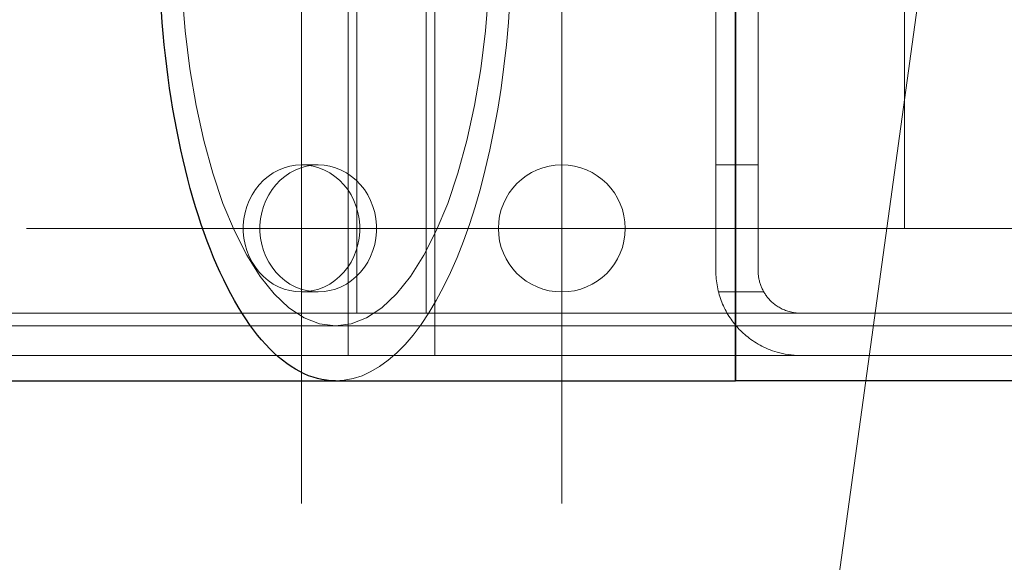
# Model space of a CAD drawing. Header units: millimetres. Extents: x -845 to -83, y 8759 to 9255.
# Tile 127 of 197: x -312.02 to -309.69, y 8816.61 to 8817.89. Entities that reach past the tile are written whole.
import ezdxf

# ---------------------------------------------------------------- set-up
doc = ezdxf.new("R2010")
doc.units = ezdxf.units.MM
doc.header["$LTSCALE"] = 10
doc.linetypes.add('HIDDEN', pattern=[0.375, 0.25, -0.125])
doc.linetypes.add('MITTE', pattern=[2, 1.25, -0.25, 0.25, -0.25])
for name, color, linetype, lineweight in [('PS_Hidden', 2, 'HIDDEN', 9), ('PS_Mid', 5, 'MITTE', 15), ('PS_Pos', 1, 'Continuous', 15), ('PS_Shape', 161, 'Continuous', 30), ('PS_SOLID', 7, 'Continuous', 30)]:
    doc.layers.add(name, color=color, linetype=linetype, lineweight=lineweight)

# ---------------------------------------------------------------- blocks, each defined once
blk = doc.blocks.new('*X575')
at = {"layer": 'PS_Hidden', "color": 2, "linetype": 'HIDDEN'}
for p, q in [((-311.245, 8819.0956), (-311.245, 8817.0956)), ((-311.245, 8817.0956), (-311.245, 8819.0956)), ((-311.0397, 8819.0956), (-311.0397, 8817.0956)), ((-311.0397, 8817.0956), (-311.0397, 8819.0956)), ((-311.2245, 8818.9956), (-311.2245, 8817.1956)), ((-311.2245, 8817.1956), (-311.2245, 8818.9956)), ((-311.0603, 8817.1956), (-311.0603, 8818.9956)), ((-311.0603, 8818.9956), (-311.0603, 8817.1956)), ((-310.3757, 8817.2956), (-310.3757, 8818.8956)), ((-310.2757, 8818.8956), (-310.2757, 8817.2956)), ((-311.6296, 8817.8625), (-311.6371, 8817.9548)), ((-311.6296, 8817.8625), (-311.6371, 8817.9548)), ((-310.9128, 8817.9548), (-310.9203, 8817.8625)), ((-310.9128, 8817.9548), (-310.9203, 8817.8625)), ((-310.8622, 8817.9351), (-310.8659, 8817.8822)), ((-310.8622, 8817.9351), (-310.8659, 8817.8822)), ((-310.8659, 8817.8822), (-310.8707, 8817.8299)), ((-310.8659, 8817.8822), (-310.8707, 8817.8299)), ((-311.6185, 8817.7726), (-311.6296, 8817.8625)), ((-311.6185, 8817.7726), (-311.6296, 8817.8625)), ((-310.9203, 8817.8625), (-310.9314, 8817.7726)), ((-310.9203, 8817.8625), (-310.9314, 8817.7726)), ((-310.8707, 8817.8299), (-310.8765, 8817.7783)), ((-310.8707, 8817.8299), (-310.8765, 8817.7783)), ((-311.6038, 8817.686), (-311.6185, 8817.7726)), ((-311.6038, 8817.686), (-311.6185, 8817.7726)), ((-310.9314, 8817.7726), (-310.946, 8817.686)), ((-310.9314, 8817.7726), (-310.946, 8817.686)), ((-310.8765, 8817.7783), (-310.8834, 8817.7275)), ((-310.8765, 8817.7783), (-310.8834, 8817.7275)), ((-310.8834, 8817.7275), (-310.8912, 8817.6776)), ((-310.8834, 8817.7275), (-310.8912, 8817.6776)), ((-311.5858, 8817.6037), (-311.6038, 8817.686)), ((-311.5858, 8817.6037), (-311.6038, 8817.686)), ((-310.946, 8817.686), (-310.964, 8817.6037)), ((-310.946, 8817.686), (-310.964, 8817.6037)), ((-310.8912, 8817.6776), (-310.9001, 8817.6288)), ((-310.8912, 8817.6776), (-310.9001, 8817.6288)), ((-310.9001, 8817.6288), (-310.9099, 8817.5812)), ((-310.9001, 8817.6288), (-310.9099, 8817.5812)), ((-311.5646, 8817.5263), (-311.5858, 8817.6037)), ((-311.5646, 8817.5263), (-311.5858, 8817.6037)), ((-310.964, 8817.6037), (-310.9852, 8817.5263)), ((-310.964, 8817.6037), (-310.9852, 8817.5263)), ((-310.9099, 8817.5812), (-310.9206, 8817.5349)), ((-310.9099, 8817.5812), (-310.9206, 8817.5349)), ((-311.4218, 8817.5267), (-311.4092, 8817.5334)), ((-311.4092, 8817.5334), (-311.3961, 8817.5387)), ((-311.3961, 8817.5387), (-311.3826, 8817.5425)), ((-311.3826, 8817.5425), (-311.3688, 8817.5448)), ((-311.3698, 8817.5334), (-311.3824, 8817.5267)), ((-311.3567, 8817.5387), (-311.3698, 8817.5334)), ((-311.3688, 8817.5448), (-311.3549, 8817.5456)), ((-311.3432, 8817.5425), (-311.3567, 8817.5387)), ((-311.3549, 8817.5456), (-311.3409, 8817.5448)), ((-311.3155, 8817.5456), (-311.3549, 8817.5456)), ((-311.3294, 8817.5448), (-311.3432, 8817.5425)), ((-311.3409, 8817.5448), (-311.3271, 8817.5425)), ((-311.3155, 8817.5456), (-311.3294, 8817.5448)), ((-311.3271, 8817.5425), (-311.3136, 8817.5387)), ((-311.3015, 8817.5448), (-311.3155, 8817.5456)), ((-311.3136, 8817.5387), (-311.3005, 8817.5334)), ((-311.2877, 8817.5425), (-311.3015, 8817.5448)), ((-311.3005, 8817.5334), (-311.288, 8817.5267)), ((-311.2742, 8817.5387), (-311.2877, 8817.5425)), ((-311.2611, 8817.5334), (-311.2742, 8817.5387)), ((-311.2486, 8817.5267), (-311.2611, 8817.5334)), ((-310.9206, 8817.5349), (-310.9322, 8817.49)), ((-310.9206, 8817.5349), (-310.9322, 8817.49)), ((-310.3757, 8817.5456), (-310.2757, 8817.5456)), ((-311.5405, 8817.4549), (-311.5646, 8817.5263)), ((-311.5405, 8817.4549), (-311.5646, 8817.5263)), ((-311.4548, 8817.4989), (-311.4447, 8817.5094)), ((-311.4447, 8817.5094), (-311.4336, 8817.5187)), ((-311.4336, 8817.5187), (-311.4218, 8817.5267)), ((-311.4053, 8817.5094), (-311.4154, 8817.4989)), ((-311.3942, 8817.5187), (-311.4053, 8817.5094)), ((-311.3824, 8817.5267), (-311.3942, 8817.5187)), ((-311.288, 8817.5267), (-311.2761, 8817.5187)), ((-311.2761, 8817.5187), (-311.2651, 8817.5094)), ((-311.2651, 8817.5094), (-311.2549, 8817.4989)), ((-311.2367, 8817.5187), (-311.2486, 8817.5267)), ((-311.2257, 8817.5094), (-311.2367, 8817.5187)), ((-311.2155, 8817.4989), (-311.2257, 8817.5094)), ((-310.9852, 8817.5263), (-311.0094, 8817.4549)), ((-310.9852, 8817.5263), (-311.0094, 8817.4549)), ((-311.4719, 8817.4749), (-311.4639, 8817.4874)), ((-311.4639, 8817.4874), (-311.4548, 8817.4989)), ((-311.4245, 8817.4874), (-311.4325, 8817.4749)), ((-311.4154, 8817.4989), (-311.4245, 8817.4874)), ((-311.2549, 8817.4989), (-311.2458, 8817.4874)), ((-311.2458, 8817.4874), (-311.2379, 8817.4749)), ((-311.2064, 8817.4874), (-311.2155, 8817.4989)), ((-311.1985, 8817.4749), (-311.2064, 8817.4874)), ((-310.9322, 8817.49), (-310.9448, 8817.4468)), ((-310.9322, 8817.49), (-310.9448, 8817.4468)), ((-311.4786, 8817.4617), (-311.4719, 8817.4749)), ((-311.4325, 8817.4749), (-311.4393, 8817.4617)), ((-311.2379, 8817.4749), (-311.2311, 8817.4617)), ((-311.1917, 8817.4617), (-311.1985, 8817.4749)), ((-311.5136, 8817.3899), (-311.5405, 8817.4549)), ((-311.5136, 8817.3899), (-311.5405, 8817.4549)), ((-311.4883, 8817.4332), (-311.4842, 8817.4477)), ((-311.4842, 8817.4477), (-311.4786, 8817.4617)), ((-311.4448, 8817.4477), (-311.4489, 8817.4332)), ((-311.4393, 8817.4617), (-311.4448, 8817.4477)), ((-311.2311, 8817.4617), (-311.2256, 8817.4477)), ((-311.2256, 8817.4477), (-311.2214, 8817.4332)), ((-311.1862, 8817.4477), (-311.1917, 8817.4617)), ((-311.182, 8817.4332), (-311.1862, 8817.4477)), ((-311.0094, 8817.4549), (-311.0363, 8817.3899)), ((-311.0094, 8817.4549), (-311.0363, 8817.3899)), ((-310.9448, 8817.4468), (-310.9581, 8817.4051)), ((-310.9448, 8817.4468), (-310.9581, 8817.4051)), ((-311.4926, 8817.4032), (-311.4911, 8817.4183)), ((-311.4911, 8817.4183), (-311.4883, 8817.4332)), ((-311.4518, 8817.4183), (-311.4532, 8817.4032)), ((-311.4489, 8817.4332), (-311.4518, 8817.4183)), ((-311.2214, 8817.4332), (-311.2186, 8817.4183)), ((-311.2186, 8817.4183), (-311.2172, 8817.4032)), ((-311.1792, 8817.4183), (-311.182, 8817.4332)), ((-311.1778, 8817.4032), (-311.1792, 8817.4183)), ((-311.4926, 8817.388), (-311.4926, 8817.4032)), ((-311.4532, 8817.4032), (-311.4532, 8817.388)), ((-311.2172, 8817.4032), (-311.2172, 8817.388)), ((-311.1778, 8817.388), (-311.1778, 8817.4032)), ((-310.9581, 8817.4051), (-310.9723, 8817.3653)), ((-310.9581, 8817.4051), (-310.9723, 8817.3653)), ((-311.4842, 8817.3323), (-311.5136, 8817.3899)), ((-311.4842, 8817.3323), (-311.5136, 8817.3899)), ((-311.4911, 8817.3729), (-311.4926, 8817.388)), ((-311.4883, 8817.358), (-311.4911, 8817.3729)), ((-311.4532, 8817.388), (-311.4518, 8817.3729)), ((-311.4518, 8817.3729), (-311.4489, 8817.358)), ((-311.2186, 8817.3729), (-311.2214, 8817.358)), ((-311.2172, 8817.388), (-311.2186, 8817.3729)), ((-311.182, 8817.358), (-311.1792, 8817.3729)), ((-311.1792, 8817.3729), (-311.1778, 8817.388)), ((-311.0363, 8817.3899), (-311.0657, 8817.3323)), ((-311.0363, 8817.3899), (-311.0657, 8817.3323)), ((-311.4842, 8817.3435), (-311.4883, 8817.358)), ((-311.4489, 8817.358), (-311.4448, 8817.3435)), ((-311.2214, 8817.358), (-311.2256, 8817.3435)), ((-311.1862, 8817.3435), (-311.182, 8817.358)), ((-310.9723, 8817.3653), (-310.9873, 8817.3273)), ((-310.9723, 8817.3653), (-310.9873, 8817.3273)), ((-311.4786, 8817.3295), (-311.4842, 8817.3435)), ((-311.4527, 8817.2825), (-311.4842, 8817.3323)), ((-311.4527, 8817.2825), (-311.4842, 8817.3323)), ((-311.4719, 8817.3162), (-311.4786, 8817.3295)), ((-311.4448, 8817.3435), (-311.4393, 8817.3295)), ((-311.4393, 8817.3295), (-311.4325, 8817.3162)), ((-311.2311, 8817.3295), (-311.2379, 8817.3162)), ((-311.2256, 8817.3435), (-311.2311, 8817.3295)), ((-311.1985, 8817.3162), (-311.1917, 8817.3295)), ((-311.1917, 8817.3295), (-311.1862, 8817.3435)), ((-311.0657, 8817.3323), (-311.0972, 8817.2825)), ((-311.0657, 8817.3323), (-311.0972, 8817.2825)), ((-310.9873, 8817.3273), (-311.003, 8817.2913)), ((-310.9873, 8817.3273), (-311.003, 8817.2913)), ((-311.4639, 8817.3038), (-311.4719, 8817.3162)), ((-311.4548, 8817.2922), (-311.4639, 8817.3038)), ((-311.4325, 8817.3162), (-311.4245, 8817.3038)), ((-311.4245, 8817.3038), (-311.4154, 8817.2922)), ((-311.2458, 8817.3038), (-311.2549, 8817.2922)), ((-311.2379, 8817.3162), (-311.2458, 8817.3038)), ((-311.2155, 8817.2922), (-311.2064, 8817.3038)), ((-311.2064, 8817.3038), (-311.1985, 8817.3162)), ((-311.4447, 8817.2818), (-311.4548, 8817.2922)), ((-311.4194, 8817.241), (-311.4527, 8817.2825)), ((-311.4194, 8817.241), (-311.4527, 8817.2825)), ((-311.4336, 8817.2725), (-311.4447, 8817.2818)), ((-311.4154, 8817.2922), (-311.4053, 8817.2818)), ((-311.4053, 8817.2818), (-311.3942, 8817.2725)), ((-311.2651, 8817.2818), (-311.2761, 8817.2725)), ((-311.2549, 8817.2922), (-311.2651, 8817.2818)), ((-311.2367, 8817.2725), (-311.2257, 8817.2818)), ((-311.2257, 8817.2818), (-311.2155, 8817.2922)), ((-311.0972, 8817.2825), (-311.1305, 8817.241)), ((-311.0972, 8817.2825), (-311.1305, 8817.241)), ((-311.003, 8817.2913), (-311.0194, 8817.2574)), ((-311.003, 8817.2913), (-311.0194, 8817.2574)), ((-310.3757, 8817.2908), (-310.3757, 8817.2956)), ((-310.3757, 8817.2956), (-310.3757, 8817.2956)), ((-310.3755, 8817.2861), (-310.3757, 8817.2908)), ((-310.3752, 8817.2813), (-310.3755, 8817.2861)), ((-310.3748, 8817.2765), (-310.3752, 8817.2813)), ((-310.3743, 8817.2718), (-310.3748, 8817.2765)), ((-310.2757, 8817.2956), (-310.2757, 8817.2935)), ((-310.2757, 8817.2935), (-310.2756, 8817.2913)), ((-310.2756, 8817.2913), (-310.2755, 8817.2891)), ((-310.2755, 8817.2891), (-310.2753, 8817.287)), ((-310.2753, 8817.287), (-310.2751, 8817.2848)), ((-310.2751, 8817.2848), (-310.2749, 8817.2826)), ((-310.2749, 8817.2826), (-310.2746, 8817.2804)), ((-310.2746, 8817.2804), (-310.2742, 8817.2783)), ((-310.2742, 8817.2783), (-310.2738, 8817.2761)), ((-310.2738, 8817.2761), (-310.2733, 8817.2739)), ((-311.4218, 8817.2644), (-311.4336, 8817.2725)), ((-311.4092, 8817.2578), (-311.4218, 8817.2644)), ((-311.3961, 8817.2525), (-311.4092, 8817.2578)), ((-311.3942, 8817.2725), (-311.3824, 8817.2644)), ((-311.3824, 8817.2644), (-311.3698, 8817.2578)), ((-311.3698, 8817.2578), (-311.3567, 8817.2525)), ((-311.3005, 8817.2578), (-311.3136, 8817.2525)), ((-311.288, 8817.2644), (-311.3005, 8817.2578)), ((-311.2761, 8817.2725), (-311.288, 8817.2644)), ((-311.2742, 8817.2525), (-311.2611, 8817.2578)), ((-311.2611, 8817.2578), (-311.2486, 8817.2644)), ((-311.2486, 8817.2644), (-311.2367, 8817.2725)), ((-311.0194, 8817.2574), (-311.0364, 8817.2256)), ((-311.0194, 8817.2574), (-311.0364, 8817.2256)), ((-310.3737, 8817.2671), (-310.3743, 8817.2718)), ((-310.3729, 8817.2623), (-310.3737, 8817.2671)), ((-310.3721, 8817.2577), (-310.3729, 8817.2623)), ((-310.3711, 8817.253), (-310.3721, 8817.2577)), ((-310.37, 8817.2484), (-310.3711, 8817.253)), ((-310.2733, 8817.2739), (-310.2728, 8817.2717)), ((-310.2728, 8817.2717), (-310.2723, 8817.2696)), ((-310.2723, 8817.2696), (-310.2717, 8817.2674)), ((-310.2717, 8817.2674), (-310.271, 8817.2653)), ((-310.271, 8817.2653), (-310.2703, 8817.2631)), ((-310.2703, 8817.2631), (-310.2696, 8817.261)), ((-310.2696, 8817.261), (-310.2687, 8817.2589)), ((-310.2687, 8817.2589), (-310.2679, 8817.2568)), ((-310.2679, 8817.2568), (-310.267, 8817.2547)), ((-310.267, 8817.2547), (-310.266, 8817.2527)), ((-311.3846, 8817.2082), (-311.4194, 8817.241)), ((-311.3846, 8817.2082), (-311.4194, 8817.241)), ((-311.3826, 8817.2487), (-311.3961, 8817.2525)), ((-311.3688, 8817.2464), (-311.3826, 8817.2487)), ((-311.3549, 8817.2456), (-311.3688, 8817.2464)), ((-311.3567, 8817.2525), (-311.3432, 8817.2487)), ((-311.3409, 8817.2464), (-311.3549, 8817.2456)), ((-311.3155, 8817.2456), (-311.3549, 8817.2456)), ((-311.3432, 8817.2487), (-311.3294, 8817.2464)), ((-311.3271, 8817.2487), (-311.3409, 8817.2464)), ((-311.3294, 8817.2464), (-311.3155, 8817.2456)), ((-311.3136, 8817.2525), (-311.3271, 8817.2487)), ((-311.3155, 8817.2456), (-311.3015, 8817.2464)), ((-311.3015, 8817.2464), (-311.2877, 8817.2487)), ((-311.2877, 8817.2487), (-311.2742, 8817.2525)), ((-311.1305, 8817.241), (-311.1653, 8817.2082)), ((-311.1305, 8817.241), (-311.1653, 8817.2082)), ((-310.3689, 8817.2438), (-310.37, 8817.2484)), ((-310.3694, 8817.2456), (-310.2623, 8817.2456)), ((-310.3676, 8817.2392), (-310.3689, 8817.2438)), ((-310.3662, 8817.2347), (-310.3676, 8817.2392)), ((-310.3647, 8817.2302), (-310.3662, 8817.2347)), ((-310.3631, 8817.2258), (-310.3647, 8817.2302)), ((-310.266, 8817.2527), (-310.265, 8817.2506)), ((-310.265, 8817.2506), (-310.264, 8817.2486)), ((-310.264, 8817.2486), (-310.2629, 8817.2466)), ((-310.2629, 8817.2466), (-310.2618, 8817.2446)), ((-310.2618, 8817.2446), (-310.2606, 8817.2427)), ((-310.2606, 8817.2427), (-310.2594, 8817.2408)), ((-310.2594, 8817.2408), (-310.2581, 8817.2389)), ((-310.2581, 8817.2389), (-310.2568, 8817.237)), ((-310.2568, 8817.237), (-310.2554, 8817.2352)), ((-310.2554, 8817.2352), (-310.254, 8817.2334)), ((-310.254, 8817.2334), (-310.2526, 8817.2316)), ((-310.2526, 8817.2316), (-310.2511, 8817.2299)), ((-310.2511, 8817.2299), (-310.2496, 8817.2282)), ((-311.3487, 8817.1846), (-311.3846, 8817.2082)), ((-311.3487, 8817.1846), (-311.3846, 8817.2082)), ((-311.1653, 8817.2082), (-311.2012, 8817.1846)), ((-311.1653, 8817.2082), (-311.2012, 8817.1846)), ((-311.0364, 8817.2256), (-311.0541, 8817.196)), ((-311.0364, 8817.2256), (-311.0541, 8817.196)), ((-310.3615, 8817.2214), (-310.3631, 8817.2258)), ((-310.3597, 8817.2171), (-310.3615, 8817.2214)), ((-310.3578, 8817.2128), (-310.3597, 8817.2171)), ((-310.3558, 8817.2086), (-310.3578, 8817.2128)), ((-310.3538, 8817.2045), (-310.3558, 8817.2086)), ((-310.2496, 8817.2282), (-310.248, 8817.2265)), ((-310.248, 8817.2265), (-310.2465, 8817.2249)), ((-310.2465, 8817.2249), (-310.2448, 8817.2233)), ((-310.2448, 8817.2233), (-310.243, 8817.2217)), ((-310.243, 8817.2217), (-310.2412, 8817.22)), ((-310.2412, 8817.22), (-310.2393, 8817.2184)), ((-310.2393, 8817.2184), (-310.2373, 8817.2168)), ((-310.2373, 8817.2168), (-310.2352, 8817.2153)), ((-310.2352, 8817.2153), (-310.233, 8817.2137)), ((-310.233, 8817.2137), (-310.2308, 8817.2122)), ((-310.2308, 8817.2122), (-310.2285, 8817.2107)), ((-310.2285, 8817.2107), (-310.2261, 8817.2093)), ((-310.2261, 8817.2093), (-310.2237, 8817.2079)), ((-310.2237, 8817.2079), (-310.2212, 8817.2066)), ((-310.2212, 8817.2066), (-310.2187, 8817.2053)), ((-319.9637, 8817.1956), (-311.2245, 8817.1956)), ((-311.312, 8817.1704), (-311.3487, 8817.1846)), ((-311.312, 8817.1704), (-311.3487, 8817.1846)), ((-311.2012, 8817.1846), (-311.2379, 8817.1704)), ((-311.2012, 8817.1846), (-311.2379, 8817.1704)), ((-310.1757, 8817.1956), (-311.2245, 8817.1956)), ((-311.0541, 8817.196), (-311.0723, 8817.1688)), ((-311.0541, 8817.196), (-311.0723, 8817.1688)), ((-310.3516, 8817.2004), (-310.3538, 8817.2045)), ((-310.3494, 8817.1964), (-310.3516, 8817.2004)), ((-310.3471, 8817.1925), (-310.3494, 8817.1964)), ((-310.3447, 8817.1886), (-310.3471, 8817.1925)), ((-310.3422, 8817.1848), (-310.3447, 8817.1886)), ((-310.3397, 8817.1811), (-310.3422, 8817.1848)), ((-310.2187, 8817.2053), (-310.2161, 8817.2041)), ((-310.2161, 8817.2041), (-310.2135, 8817.203)), ((-310.2135, 8817.203), (-310.2108, 8817.2019)), ((-310.2108, 8817.2019), (-310.2081, 8817.201)), ((-310.2081, 8817.201), (-310.2052, 8817.2)), ((-310.2052, 8817.2), (-310.2022, 8817.1992)), ((-310.2022, 8817.1992), (-310.199, 8817.1983)), ((-310.199, 8817.1983), (-310.1958, 8817.1976)), ((-310.1958, 8817.1976), (-310.1925, 8817.197)), ((-310.1925, 8817.197), (-310.1891, 8817.1965)), ((-310.1891, 8817.1965), (-310.1858, 8817.1961)), ((-310.1858, 8817.1961), (-310.1824, 8817.1958)), ((-310.1824, 8817.1958), (-310.179, 8817.1957)), ((-310.179, 8817.1957), (-310.1757, 8817.1956)), ((-310.1757, 8817.1956), (-309.5757, 8817.1956)), ((-310.1757, 8817.1956), (-310.1757, 8817.1956)), ((-411.0251, 8817.1656), (-311.2749, 8817.1656)), ((-311.2749, 8817.1656), (-311.312, 8817.1704)), ((-311.2749, 8817.1656), (-311.312, 8817.1704)), ((-311.2379, 8817.1704), (-311.2749, 8817.1656)), ((-311.2379, 8817.1704), (-311.2749, 8817.1656)), ((-311.2749, 8817.1656), (-310.3295, 8817.1656)), ((-311.0723, 8817.1688), (-311.0911, 8817.1439)), ((-311.0723, 8817.1688), (-311.0911, 8817.1439)), ((-310.3371, 8817.1775), (-310.3397, 8817.1811)), ((-310.3344, 8817.1739), (-310.3371, 8817.1775)), ((-310.3317, 8817.1704), (-310.3344, 8817.1739)), ((-310.3289, 8817.167), (-310.3317, 8817.1704)), ((-301.8877, 8817.1656), (-310.3295, 8817.1656)), ((-310.326, 8817.1637), (-310.3289, 8817.167)), ((-310.3231, 8817.1604), (-310.326, 8817.1637)), ((-310.3202, 8817.1573), (-310.3231, 8817.1604)), ((-311.0911, 8817.1439), (-311.1103, 8817.1215)), ((-311.0911, 8817.1439), (-311.1103, 8817.1215)), ((-310.3172, 8817.1542), (-310.3202, 8817.1573)), ((-310.3141, 8817.1512), (-310.3172, 8817.1542)), ((-310.3108, 8817.1481), (-310.3141, 8817.1512)), ((-310.3075, 8817.1451), (-310.3108, 8817.1481)), ((-310.304, 8817.1421), (-310.3075, 8817.1451)), ((-310.3003, 8817.1392), (-310.304, 8817.1421)), ((-310.2966, 8817.1363), (-310.3003, 8817.1392)), ((-311.1103, 8817.1215), (-311.1299, 8817.1016)), ((-311.1103, 8817.1215), (-311.1299, 8817.1016)), ((-310.2927, 8817.1334), (-310.2966, 8817.1363)), ((-310.2887, 8817.1306), (-310.2927, 8817.1334)), ((-310.2845, 8817.1278), (-310.2887, 8817.1306)), ((-310.2802, 8817.1251), (-310.2845, 8817.1278)), ((-310.2758, 8817.1225), (-310.2802, 8817.1251)), ((-310.2713, 8817.12), (-310.2758, 8817.1225)), ((-310.2667, 8817.1175), (-310.2713, 8817.12)), ((-310.262, 8817.1152), (-310.2667, 8817.1175)), ((-310.2571, 8817.1129), (-310.262, 8817.1152)), ((-319.9637, 8817.0956), (-311.245, 8817.0956)), ((-310.1757, 8817.0956), (-311.245, 8817.0956)), ((-311.1299, 8817.1016), (-311.1499, 8817.0842)), ((-311.1299, 8817.1016), (-311.1499, 8817.0842)), ((-310.2521, 8817.1108), (-310.2571, 8817.1129)), ((-310.247, 8817.1087), (-310.2521, 8817.1108)), ((-310.2418, 8817.1068), (-310.247, 8817.1087)), ((-310.2365, 8817.105), (-310.2418, 8817.1068)), ((-310.2308, 8817.1033), (-310.2365, 8817.105)), ((-310.2247, 8817.1017), (-310.2308, 8817.1033)), ((-310.2183, 8817.1002), (-310.2247, 8817.1017)), ((-310.2117, 8817.0988), (-310.2183, 8817.1002)), ((-310.2047, 8817.0977), (-310.2117, 8817.0988)), ((-310.1976, 8817.0968), (-310.2047, 8817.0977)), ((-310.1903, 8817.0961), (-310.1976, 8817.0968)), ((-310.183, 8817.0957), (-310.1903, 8817.0961)), ((-310.1757, 8817.0956), (-310.183, 8817.0957)), ((-309.5757, 8817.0956), (-310.1757, 8817.0956)), ((-311.1703, 8817.0694), (-311.1909, 8817.0573)), ((-311.1703, 8817.0694), (-311.1909, 8817.0573)), ((-311.1499, 8817.0842), (-311.1703, 8817.0694)), ((-311.1499, 8817.0842), (-311.1703, 8817.0694)), ((-311.2117, 8817.0478), (-311.2327, 8817.041)), ((-311.2117, 8817.0478), (-311.2327, 8817.041)), ((-311.1909, 8817.0573), (-311.2117, 8817.0478)), ((-311.1909, 8817.0573), (-311.2117, 8817.0478)), ((-311.2538, 8817.037), (-311.2749, 8817.0356)), ((-311.2538, 8817.037), (-311.2749, 8817.0356)), ((-311.2749, 8817.0356), (-311.2749, 8817.0356)), ((-311.2749, 8817.0356), (-311.2749, 8817.0356)), ((-311.2327, 8817.041), (-311.2538, 8817.037)), ((-311.2327, 8817.041), (-311.2538, 8817.037))]:
    blk.add_line(p, q, dxfattribs=at)
at = {"layer": 'PS_Hidden', "color": 2, "extrusion": (0, 0, -1)}
blk.add_circle((310.7397, 8817.3956), 0.15, dxfattribs=at)
at = {"layer": 'PS_Mid', "color": 5, "linetype": 'MITTE'}
for p, q in [((-309.9295, 8818.7956), (-309.9295, 8817.3956)), ((-311.3549, 8818.0456), (-311.3549, 8816.7456)), ((-310.7397, 8818.0456), (-310.7397, 8816.7456)), ((-310.7049, 8817.3956), (-312.0049, 8817.3956)), ((-310.0897, 8817.3956), (-311.3897, 8817.3956)), ((-309.7757, 8817.3956), (-310.8757, 8817.3956)), ((-309.7757, 8817.3956), (-310.8757, 8817.3956)), ((-308.8757, 8817.3956), (-309.9757, 8817.3956)), ((-308.8757, 8817.3956), (-309.9757, 8817.3956))]:
    blk.add_line(p, q, dxfattribs=at)
at = {"layer": 'PS_SOLID', "color": 7, "linetype": 'Continuous'}
for p, q in [((-310.3295, 8819.1556), (-310.3295, 8817.0356)), ((-310.3295, 8817.0356), (-310.3295, 8818.0956)), ((-311.684, 8817.8822), (-311.6859, 8817.9086)), ((-311.684, 8817.8822), (-311.6859, 8817.9086)), ((-311.6817, 8817.856), (-311.684, 8817.8822)), ((-311.6817, 8817.856), (-311.684, 8817.8822)), ((-311.6792, 8817.8299), (-311.6817, 8817.856)), ((-311.6792, 8817.8299), (-311.6817, 8817.856)), ((-311.6764, 8817.804), (-311.6792, 8817.8299)), ((-311.6764, 8817.804), (-311.6792, 8817.8299)), ((-311.6733, 8817.7783), (-311.6764, 8817.804)), ((-311.6733, 8817.7783), (-311.6764, 8817.804)), ((-311.6701, 8817.7527), (-311.6733, 8817.7783)), ((-311.6701, 8817.7527), (-311.6733, 8817.7783)), ((-311.6665, 8817.7275), (-311.6701, 8817.7527)), ((-311.6665, 8817.7275), (-311.6701, 8817.7527)), ((-311.6627, 8817.7024), (-311.6665, 8817.7275)), ((-311.6627, 8817.7024), (-311.6665, 8817.7275)), ((-311.6587, 8817.6776), (-311.6627, 8817.7024)), ((-311.6587, 8817.6776), (-311.6627, 8817.7024)), ((-311.6544, 8817.653), (-311.6587, 8817.6776)), ((-311.6544, 8817.653), (-311.6587, 8817.6776)), ((-311.6498, 8817.6288), (-311.6544, 8817.653)), ((-311.6498, 8817.6288), (-311.6544, 8817.653)), ((-311.645, 8817.6048), (-311.6498, 8817.6288)), ((-311.645, 8817.6048), (-311.6498, 8817.6288)), ((-311.64, 8817.5812), (-311.645, 8817.6048)), ((-311.64, 8817.5812), (-311.645, 8817.6048)), ((-311.6348, 8817.5579), (-311.64, 8817.5812)), ((-311.6348, 8817.5579), (-311.64, 8817.5812)), ((-311.6293, 8817.5349), (-311.6348, 8817.5579)), ((-311.6293, 8817.5349), (-311.6348, 8817.5579)), ((-311.6236, 8817.5123), (-311.6293, 8817.5349)), ((-311.6236, 8817.5123), (-311.6293, 8817.5349)), ((-311.6177, 8817.49), (-311.6236, 8817.5123)), ((-311.6177, 8817.49), (-311.6236, 8817.5123)), ((-311.6115, 8817.4682), (-311.6177, 8817.49)), ((-311.6115, 8817.4682), (-311.6177, 8817.49)), ((-311.6051, 8817.4468), (-311.6115, 8817.4682)), ((-311.6051, 8817.4468), (-311.6115, 8817.4682)), ((-311.5986, 8817.4257), (-311.6051, 8817.4468)), ((-311.5986, 8817.4257), (-311.6051, 8817.4468)), ((-311.5918, 8817.4051), (-311.5986, 8817.4257)), ((-311.5918, 8817.4051), (-311.5986, 8817.4257)), ((-311.5848, 8817.385), (-311.5918, 8817.4051)), ((-311.5848, 8817.385), (-311.5918, 8817.4051)), ((-311.5776, 8817.3653), (-311.5848, 8817.385)), ((-311.5776, 8817.3653), (-311.5848, 8817.385)), ((-311.5702, 8817.3461), (-311.5776, 8817.3653)), ((-311.5702, 8817.3461), (-311.5776, 8817.3653)), ((-311.5626, 8817.3273), (-311.5702, 8817.3461)), ((-311.5626, 8817.3273), (-311.5702, 8817.3461)), ((-311.5549, 8817.3091), (-311.5626, 8817.3273)), ((-311.5549, 8817.3091), (-311.5626, 8817.3273)), ((-311.5469, 8817.2913), (-311.5549, 8817.3091)), ((-311.5469, 8817.2913), (-311.5549, 8817.3091)), ((-311.5388, 8817.2741), (-311.5469, 8817.2913)), ((-311.5388, 8817.2741), (-311.5469, 8817.2913)), ((-311.5305, 8817.2574), (-311.5388, 8817.2741)), ((-311.5305, 8817.2574), (-311.5388, 8817.2741)), ((-311.5221, 8817.2412), (-311.5305, 8817.2574)), ((-311.5221, 8817.2412), (-311.5305, 8817.2574)), ((-311.5135, 8817.2256), (-311.5221, 8817.2412)), ((-311.5135, 8817.2256), (-311.5221, 8817.2412)), ((-311.5047, 8817.2105), (-311.5135, 8817.2256)), ((-311.5047, 8817.2105), (-311.5135, 8817.2256)), ((-311.4958, 8817.196), (-311.5047, 8817.2105)), ((-311.4958, 8817.196), (-311.5047, 8817.2105)), ((-311.4868, 8817.1821), (-311.4958, 8817.196)), ((-311.4868, 8817.1821), (-311.4958, 8817.196)), ((-311.4776, 8817.1688), (-311.4868, 8817.1821)), ((-311.4776, 8817.1688), (-311.4868, 8817.1821)), ((-311.4683, 8817.1561), (-311.4776, 8817.1688)), ((-311.4683, 8817.1561), (-311.4776, 8817.1688)), ((-311.4588, 8817.1439), (-311.4683, 8817.1561)), ((-311.4588, 8817.1439), (-311.4683, 8817.1561)), ((-311.4493, 8817.1324), (-311.4588, 8817.1439)), ((-311.4493, 8817.1324), (-311.4588, 8817.1439)), ((-311.4396, 8817.1215), (-311.4493, 8817.1324)), ((-311.4396, 8817.1215), (-311.4493, 8817.1324)), ((-311.4298, 8817.1112), (-311.4396, 8817.1215)), ((-311.4298, 8817.1112), (-311.4396, 8817.1215)), ((-311.42, 8817.1016), (-311.4298, 8817.1112)), ((-311.42, 8817.1016), (-311.4298, 8817.1112)), ((-311.41, 8817.0926), (-311.42, 8817.1016)), ((-311.41, 8817.0926), (-311.42, 8817.1016)), ((-311.3999, 8817.0842), (-311.41, 8817.0926)), ((-311.3999, 8817.0842), (-311.41, 8817.0926)), ((-311.3898, 8817.0765), (-311.3999, 8817.0842)), ((-311.3898, 8817.0765), (-311.3999, 8817.0842)), ((-311.3796, 8817.0694), (-311.3898, 8817.0765)), ((-311.3796, 8817.0694), (-311.3898, 8817.0765)), ((-311.3693, 8817.063), (-311.3796, 8817.0694)), ((-311.3693, 8817.063), (-311.3796, 8817.0694)), ((-311.359, 8817.0573), (-311.3693, 8817.063)), ((-311.359, 8817.0573), (-311.3693, 8817.063)), ((-311.3486, 8817.0522), (-311.359, 8817.0573)), ((-311.3486, 8817.0522), (-311.359, 8817.0573)), ((-311.3382, 8817.0478), (-311.3486, 8817.0522)), ((-311.3382, 8817.0478), (-311.3486, 8817.0522)), ((-311.3277, 8817.0441), (-311.3382, 8817.0478)), ((-311.3277, 8817.0441), (-311.3382, 8817.0478)), ((-311.3172, 8817.041), (-311.3277, 8817.0441)), ((-311.3172, 8817.041), (-311.3277, 8817.0441)), ((-411.0251, 8817.0356), (-311.2749, 8817.0356)), ((-311.3066, 8817.0387), (-311.3172, 8817.041)), ((-311.3066, 8817.0387), (-311.3172, 8817.041)), ((-311.2961, 8817.037), (-311.3066, 8817.0387)), ((-311.2961, 8817.037), (-311.3066, 8817.0387)), ((-311.2855, 8817.0359), (-311.2961, 8817.037)), ((-311.2855, 8817.0359), (-311.2961, 8817.037)), ((-311.2749, 8817.0356), (-311.2855, 8817.0359)), ((-311.2749, 8817.0356), (-311.2855, 8817.0359)), ((-311.2749, 8817.0356), (-310.3295, 8817.0356)), ((-301.8877, 8817.0356), (-310.3295, 8817.0356))]:
    blk.add_line(p, q, dxfattribs=at)
blk = doc.blocks.new('*X580')
at = {"color": 1}
blk.add_line((-309.8757, 8818.0956), (-310.6751, 8812.2817), dxfattribs=at)

msp = doc.modelspace()

# ---------------------------------------------------------------- block references
at = {"layer": 'PS_Pos'}
msp.add_blockref('*X580', (0, 0), dxfattribs=at)
at = {"layer": 'PS_Shape', "color": 31}
msp.add_blockref('*X575', (0, 0), dxfattribs=at)

doc.saveas('drawing.dxf')
